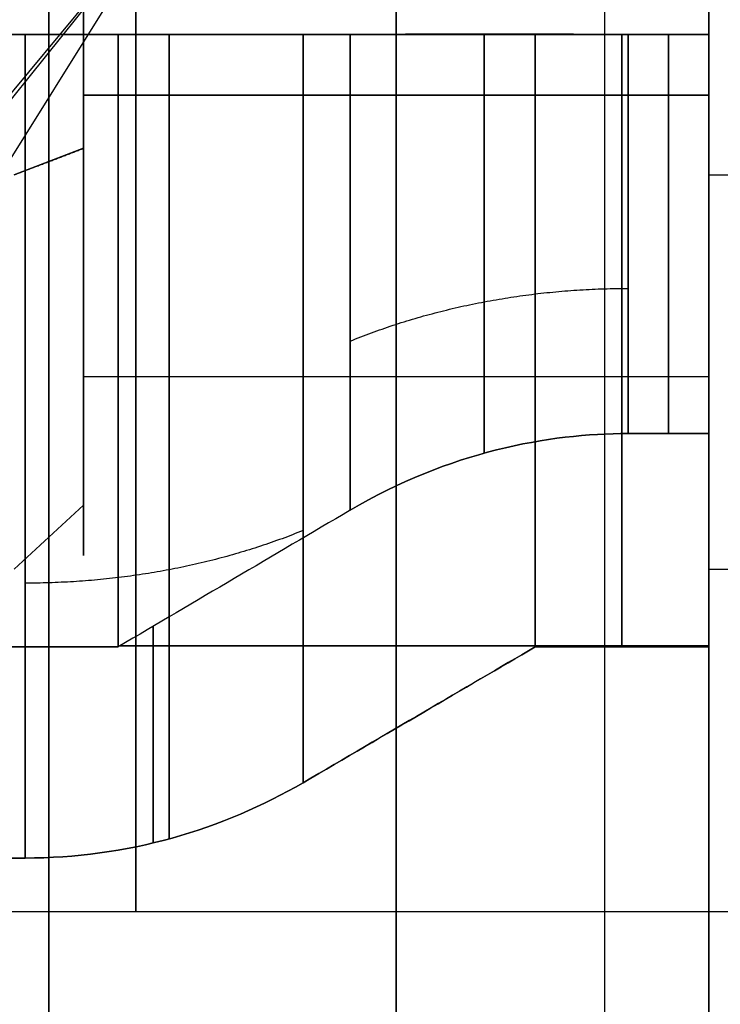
# Model space of a CAD drawing. Header units: millimetres. Extents: x -66 to 114, y 79 to 395.
# Tile 148 of 239: x 88.87 to 90.88, y 141.78 to 144.62. Entities that reach past the tile are written whole.
import ezdxf

# ---------------------------------------------------------------- set-up
doc = ezdxf.new("R2010")
doc.units = ezdxf.units.MM
doc.layers.add('Layer 01', color=18, linetype='Continuous', true_color=0x000000)

msp = doc.modelspace()

# ---------------------------------------------------------------- linework, layer by layer
at = {"layer": 'Layer 01'}
for p, q in [((89.95, 129.9733, 0.45), (89.95, 159.9733, 0.45)), ((89.95, 129.9733, -37.55), (89.95, 159.9733, -37.55)), ((89.3129, 144.9733, -11.95), (88.4469, 143.8966, -12.9943)), ((89.3129, 144.9733, -25.15), (88.4469, 143.5877, -25.7246)), ((89.3129, 144.9733, -18.55), (88.4469, 143.5877, -19.1246)), ((89.3129, 144.9733, -11.95), (88.4469, 143.929, -10.8732)), ((90.85, 144.5733, -27.3102), (89.1552, 144.5733, -27.3102)), ((90.85, 144.5733, -22.9898), (89.1552, 144.5733, -22.9898)), ((90.85, 144.5733, -20.7102), (89.1552, 144.5733, -20.7102)), ((90.85, 144.5733, -16.3898), (89.1552, 144.5733, -16.3898)), ((90.85, 144.5733, -14.1102), (89.1552, 144.5733, -14.1102)), ((90.85, 144.5733, -9.7898), (89.1552, 144.5733, -9.7898)), ((89.25, 144.5733, -27.8779), (89.25, 144.5733, -27.2544)), ((89.25, 144.5733, -23.0456), (89.25, 144.5733, -22.4221)), ((89.25, 144.5733, -21.2779), (89.25, 144.5733, -20.6544)), ((89.25, 144.5733, -16.4456), (89.25, 144.5733, -15.8221)), ((89.25, 144.5733, -14.6779), (89.25, 144.5733, -14.0544)), ((89.25, 144.5733, -9.8456), (89.25, 144.5733, -9.2221)), ((90.85, 144.3988, -17.1644), (89.05, 144.3988, -17.1644)), ((89.05, 144.2455, -23.3949), (88.85, 144.1689, -23.2102)), ((90.85, 144.1689, -10.0102), (93.15, 144.1689, -10.0102)), ((90.85, 143.6917, -26.9381), (90.85, 143.6917, -26.8135)), ((90.85, 143.6917, -23.4865), (90.85, 143.6917, -23.3619)), ((90.85, 143.6917, -20.3381), (90.85, 143.6917, -20.2135)), ((90.85, 143.6917, -16.8865), (90.85, 143.6917, -16.7619)), ((90.85, 143.6917, -13.7381), (90.85, 143.6917, -13.6135)), ((90.85, 143.6917, -10.2865), (90.85, 143.6917, -10.1619)), ((90.85, 143.5877, -12.5246), (89.05, 143.5877, -12.5246)), ((90.85, 143.5877, -19.1246), (89.05, 143.5877, -19.1246)), ((90.85, 143.5877, -25.7246), (89.05, 143.5877, -25.7246)), ((89.05, 143.0733, -25.15), (89.05, 143.4733, -25.15)), ((89.05, 143.0733, -18.55), (89.05, 143.4733, -18.55)), ((89.05, 143.0733, -11.95), (89.05, 143.4733, -11.95)), ((90.85, 142.8733, -25.15), (90.85, 143.4733, -25.15)), ((90.85, 142.8733, -18.55), (90.85, 143.4733, -18.55)), ((90.85, 142.8733, -11.95), (90.85, 143.4733, -11.95)), ((90.85, 143.3098, -26.4317), (90.85, 143.1852, -26.4317)), ((90.85, 143.3098, -23.8683), (90.85, 143.1852, -23.8683)), ((90.85, 143.3098, -19.8317), (90.85, 143.1852, -19.8317)), ((90.85, 143.3098, -17.2683), (90.85, 143.1852, -17.2683)), ((90.85, 143.3098, -13.2317), (90.85, 143.1852, -13.2317)), ((90.85, 143.3098, -10.6683), (90.85, 143.1852, -10.6683)), ((89.05, 143.2182, -12.6778), (88.85, 143.0335, -12.7544)), ((89.05, 143.2182, -19.2778), (88.85, 143.0335, -19.3544)), ((89.05, 143.2182, -25.8778), (88.85, 143.0335, -25.9544)), ((90.85, 143.0335, -12.7544), (93.15, 143.0335, -12.7544)), ((90.85, 143.0335, -19.3544), (93.15, 143.0335, -19.3544)), ((90.85, 143.0335, -25.9544), (93.15, 143.0335, -25.9544)), ((89.25, 142.8689, -25.55), (89.25, 142.2454, -25.55)), ((89.25, 142.2454, -24.75), (89.25, 142.8689, -24.75)), ((89.25, 142.8689, -18.95), (89.25, 142.2454, -18.95)), ((89.25, 142.2454, -18.15), (89.25, 142.8689, -18.15)), ((89.25, 142.8689, -12.35), (89.25, 142.2454, -12.35)), ((89.25, 142.2454, -11.55), (89.25, 142.8689, -11.55)), ((89.1552, 142.8131, -25.55), (90.85, 142.8131, -25.55)), ((90.85, 142.8131, -24.75), (89.1552, 142.8131, -24.75)), ((89.1552, 142.8131, -18.95), (90.85, 142.8131, -18.95)), ((90.85, 142.8131, -18.15), (89.1552, 142.8131, -18.15)), ((89.1552, 142.8131, -12.35), (90.85, 142.8131, -12.35)), ((90.85, 142.8131, -11.55), (89.1552, 142.8131, -11.55))]:
    msp.add_line(p, q, dxfattribs=at)
at = {"layer": 'Layer 01', "extrusion": (1, 1.11114e-15, -1.98925e-17)}
msp.add_arc((144.9733, -18.55, 90.55), 12.8, 0, 175.5192, dxfattribs=at)
at = {"layer": 'Layer 01', "extrusion": (-1, -1.11342e-15, 3.82889e-17)}
msp.add_arc((-144.9733, -18.55, -90.55), 12.8, 180, 355.5192, dxfattribs=at)
at = {"layer": 'Layer 01', "extrusion": (-1, 7.67558e-19, 1.91582e-17)}
msp.add_arc((-144.9733, -18.55, -90.85), 12.5, 4.58857, 180, dxfattribs=at)
at = {"layer": 'Layer 01', "extrusion": (-1, -1.5391e-18, 3.8416e-17)}
msp.add_arc((-144.9733, -18.55, -90.85), 12.5, 180, 355.41143, dxfattribs=at)
at = {"layer": 'Layer 01', "extrusion": (1, 2.41846e-18, -5.76998e-17)}
msp.add_arc((144.9733, -18.55, 90.85), 11.95, 184.80024, 0, dxfattribs=at)
at = {"layer": 'Layer 01', "extrusion": (1, 5.94037e-16, -3.82696e-17)}
msp.add_arc((144.9733, -18.55, 90.85), 11.95, 0, 175.19976, dxfattribs=at)
at = {"layer": 'Layer 01', "extrusion": (-1, 0, 0)}
for centre, radius, start, end in [((-144.9733, -25.15, -89.2), 2.925, 0, 180), ((-144.9733, -18.55, -89.2), 2.925, 0, 180), ((-144.9733, -11.95, -89.2), 2.925, 0, 180), ((-144.9733, -11.95, -89.2), 2.925, 180, 0), ((-144.9733, -18.55, -89.2), 2.925, 180, 0), ((-144.9733, -25.15, -89.2), 2.925, 180, 0), ((-144.9733, -25.15, -89.95), 1.5, 67.4773, 247.4773), ((-144.9733, -18.55, -89.95), 1.5, 67.4773, 247.4773), ((-144.9733, -11.95, -89.95), 1.5, 67.4773, 247.4773), ((-144.9733, -11.95, -89.95), 1.5, 247.4773, 67.4773), ((-144.9733, -18.55, -89.95), 1.5, 247.4773, 67.4773), ((-144.9733, -25.15, -89.95), 1.5, 247.4773, 67.4773), ((-144.9733, -25.15, -90.6), 2.2, 280.4757, 349.5243), ((-144.9733, -25.15, -90.6), 2.2, 10.4757, 79.5243), ((-144.9733, -18.55, -90.6), 2.2, 280.4757, 349.5243), ((-144.9733, -18.55, -90.6), 2.2, 10.4757, 79.5243), ((-144.9733, -11.95, -90.6), 2.2, 280.4757, 349.5243), ((-144.9733, -11.95, -90.6), 2.2, 10.4757, 79.5243), ((-144.9733, -25.15, -90.734), 1.6, 284.4775, 345.5225), ((-144.9733, -25.15, -90.734), 1.6, 14.4775, 75.5225), ((-144.9733, -18.55, -90.734), 1.6, 284.4775, 345.5225), ((-144.9733, -18.55, -90.734), 1.6, 14.4775, 75.5225), ((-144.9733, -11.95, -90.734), 1.6, 284.4775, 345.5225), ((-144.9733, -11.95, -90.734), 1.6, 14.4775, 75.5225)]:
    msp.add_arc(centre, radius, start, end, dxfattribs=at)
at = {"layer": 'Layer 01', "extrusion": (-1, -3.72509e-17, -1.54471e-17)}
for centre, radius, start, end in [((-144.9733, -25.15, -89.05), 1.9, 67.4773, 247.4773), ((-144.9733, -18.55, -89.05), 1.9, 67.4773, 247.4773), ((-144.9733, -11.95, -89.05), 1.9, 67.4773, 247.4773), ((-144.9733, -25.15, -90.85), 1.5, 67.4773, 247.4773), ((-144.9733, -18.55, -90.85), 1.5, 67.4773, 247.4773), ((-144.9733, -11.95, -90.85), 1.5, 67.4773, 247.4773), ((-144.9733, -18.55, -89.05), 1.9, 247.4773, 67.4773), ((-144.9733, -25.15, -89.05), 1.9, 247.4773, 67.4773), ((-144.9733, -11.95, -89.05), 1.5, 247.4773, 67.4773)]:
    msp.add_arc(centre, radius, start, end, dxfattribs=at)
at = {"layer": 'Layer 01', "extrusion": (1, 3.72509e-17, 1.54471e-17)}
for centre, radius, start, end in [((144.9733, -25.15, 89.05), 1.5, 292.5227, 112.5227), ((144.9733, -18.55, 89.05), 1.5, 292.5227, 112.5227), ((144.9733, -11.95, 89.05), 1.5, 292.5227, 112.5227), ((144.9733, -11.95, 89.05), 1.9, 112.5227, 292.5227), ((144.9733, -18.55, 89.05), 1.5, 112.5227, 292.5227), ((144.9733, -25.15, 89.05), 1.5, 112.5227, 292.5227), ((144.9733, -11.95, 90.85), 1.5, 112.5227, 292.5227), ((144.9733, -18.55, 90.85), 1.5, 112.5227, 292.5227), ((144.9733, -25.15, 90.85), 1.5, 112.5227, 292.5227)]:
    msp.add_arc(centre, radius, start, end, dxfattribs=at)
at = {"layer": 'Layer 01', "extrusion": (1, 8.81082e-30, 3.3067e-16)}
msp.add_arc((144.9733, -25.15, 90.85), 2.1, 79.0194, 100.9806, dxfattribs=at)
at = {"layer": 'Layer 01', "extrusion": (1, 4.40541e-30, 3.3067e-16)}
for start, end in [(79.0194, 100.9806), (259.0194, 280.9806)]:
    msp.add_arc((144.9733, -18.55, 90.85), 2.1, start, end, dxfattribs=at)
at = {"layer": 'Layer 01', "extrusion": (1, -1.15277e-27, 1.73053e-13)}
msp.add_arc((144.9733, -11.95, 90.85), 2.1, 79.0194, 100.9806, dxfattribs=at)
at = {"layer": 'Layer 01', "extrusion": (1, -7.34235e-31, 3.3067e-16)}
msp.add_arc((144.9733, -11.95, 90.85), 2.1, 259.0194, 280.9806, dxfattribs=at)
at = {"layer": 'Layer 01', "extrusion": (1, 1.46847e-30, 3.3067e-16)}
msp.add_arc((144.9733, -25.15, 90.85), 2.1, 259.0194, 280.9806, dxfattribs=at)
at = {"layer": 'Layer 01', "extrusion": (1, 1.01795e-16, 1.00808e-31)}
msp.add_arc((144.9733, -18.55, 88.95), 14.35, 90, 270, dxfattribs=at)
at = {"layer": 'Layer 01', "extrusion": (1, 1.01795e-16, 9.64395e-32)}
msp.add_arc((144.9733, -18.55, 88.95), 15, 90, 270, dxfattribs=at)
at = {"layer": 'Layer 01', "extrusion": (1, 0, 0)}
msp.add_arc((144.9733, -18.55, 89.95), 14.35, 90, 270, dxfattribs=at)
at = {"layer": 'Layer 01', "extrusion": (-1, -1.16588e-15, -6.61169e-17)}
msp.add_arc((-144.9733, -18.55, -90.85), 12.9, 270, 356.44449, dxfattribs=at)
at = {"layer": 'Layer 01', "extrusion": (-1, 8.28645e-18, 1.16563e-15)}
msp.add_arc((-144.9733, -18.55, -90.85), 12.9, 3.55551, 90, dxfattribs=at)
at = {"layer": 'Layer 01', "extrusion": (1, 1.28156e-15, -1.06663e-16)}
msp.add_arc((144.9733, -18.55, 90.85), 12.05, 90, 175.23969, dxfattribs=at)
at = {"layer": 'Layer 01', "extrusion": (1, -1.02041e-18, -1.10891e-18)}
msp.add_arc((144.9733, -18.55, 90.85), 12.05, 184.76031, 270, dxfattribs=at)
at = {"layer": 'Layer 01', "extrusion": (-1, -1.02378e-14, -1.62307e-14)}
for centre in [(-144.9733, -25.15, -88.882), (-144.9733, -18.55, -88.882)]:
    msp.add_arc(centre, 2.8, 278.2132, 351.7868, dxfattribs=at)
at = {"layer": 'Layer 01', "extrusion": (-1, -1.14934e-14, -1.14934e-14)}
msp.add_arc((-144.9733, -11.95, -88.882), 2.8, 278.2132, 351.7868, dxfattribs=at)
at = {"layer": 'Layer 01', "extrusion": (-1, -5.74498e-15, 5.74498e-15)}
msp.add_arc((-144.9733, -11.95, -88.882), 2.8, 8.2132, 81.7868, dxfattribs=at)
at = {"layer": 'Layer 01', "extrusion": (-1, -1.62306e-14, 1.02377e-14)}
for centre in [(-144.9733, -18.55, -88.882), (-144.9733, -25.15, -88.882)]:
    msp.add_arc(centre, 2.8, 8.2132, 81.7868, dxfattribs=at)
at = {"layer": 'Layer 01', "extrusion": (-1, 6.25314e-12, -6.22896e-12)}
msp.add_arc((-144.9733, -25.15, -89.15), 2.2, 10.4757, 79.5243, dxfattribs=at)
at = {"layer": 'Layer 01', "extrusion": (-1, 6.23422e-12, -6.22616e-12)}
msp.add_arc((-144.9733, -18.55, -89.15), 2.2, 10.4757, 79.5243, dxfattribs=at)
at = {"layer": 'Layer 01', "extrusion": (-1, 6.24658e-12, -6.23852e-12)}
msp.add_arc((-144.9733, -11.95, -89.15), 2.2, 10.4757, 79.5243, dxfattribs=at)
at = {"layer": 'Layer 01', "extrusion": (-1, 6.22616e-12, 6.23422e-12)}
for centre in [(-144.9733, -11.95, -89.15), (-144.9733, -18.55, -89.15), (-144.9733, -25.15, -89.15)]:
    msp.add_arc(centre, 2.2, 280.4757, 349.5243, dxfattribs=at)
at = {"layer": 'Layer 01', "extrusion": (1, 3.77984e-13, 6.98043e-12)}
for centre in [(144.9733, -25.15, 89.682), (144.9733, -18.55, 89.682), (144.9733, -11.95, 89.682)]:
    msp.add_arc(centre, 2.5856, 188.8994, 261.1006, dxfattribs=at)
at = {"layer": 'Layer 01', "extrusion": (1, 6.98043e-12, -3.77984e-13)}
for centre in [(144.9733, -25.15, 89.682), (144.9733, -18.55, 89.682), (144.9733, -11.95, 89.682)]:
    msp.add_arc(centre, 2.5856, 98.8994, 171.1006, dxfattribs=at)
at = {"layer": 'Layer 01', "extrusion": (-1, -2.11753e-11, -2.1113e-11)}
msp.add_arc((-144.9733, -25.15, -89.8179), 1.8144, 282.7363, 347.2637, dxfattribs=at)
at = {"layer": 'Layer 01', "extrusion": (-1, -2.11026e-11, 2.11752e-11)}
msp.add_arc((-144.9733, -25.15, -89.8179), 1.8144, 12.7363, 77.2637, dxfattribs=at)
at = {"layer": 'Layer 01', "extrusion": (-1, -2.11606e-11, -2.10983e-11)}
msp.add_arc((-144.9733, -18.55, -89.8179), 1.8144, 282.7363, 347.2637, dxfattribs=at)
at = {"layer": 'Layer 01', "extrusion": (-1, -2.10972e-11, 2.11595e-11)}
msp.add_arc((-144.9733, -18.55, -89.8179), 1.8144, 12.7363, 77.2637, dxfattribs=at)
at = {"layer": 'Layer 01', "extrusion": (-1, -2.117e-11, -2.1087e-11)}
msp.add_arc((-144.9733, -11.95, -89.8179), 1.8144, 282.7363, 347.2637, dxfattribs=at)
at = {"layer": 'Layer 01', "extrusion": (-1, -2.10985e-11, 2.11815e-11)}
msp.add_arc((-144.9733, -11.95, -89.8179), 1.8144, 12.7363, 77.2637, dxfattribs=at)
at = {"layer": 'Layer 01', "extrusion": (1, -2.14705e-12, -6.96416e-13)}
for centre in [(144.9733, -25.15, 90.35), (144.9733, -18.55, 90.35), (144.9733, -11.95, 90.35)]:
    msp.add_arc(centre, 2.2, 190.4757, 259.5243, dxfattribs=at)
at = {"layer": 'Layer 01', "extrusion": (1, -6.94056e-13, 2.15275e-12)}
msp.add_arc((144.9733, -25.15, 90.35), 2.2, 100.4757, 169.5243, dxfattribs=at)
at = {"layer": 'Layer 01', "extrusion": (1, -6.96417e-13, 2.14705e-12)}
for centre in [(144.9733, -18.55, 90.35), (144.9733, -11.95, 90.35)]:
    msp.add_arc(centre, 2.2, 100.4757, 169.5243, dxfattribs=at)
at = {"layer": 'Layer 01', "extrusion": (1, 4.32968e-15, 1.66956e-14)}
for centre in [(144.9733, -25.15, 90.6179), (144.9733, -11.95, 90.6179)]:
    msp.add_arc(centre, 1.6, 194.4775, 255.5225, dxfattribs=at)
at = {"layer": 'Layer 01', "extrusion": (1, 1.66601e-14, -4.29418e-15)}
msp.add_arc((144.9733, -25.15, 90.6179), 1.6, 104.4775, 165.5225, dxfattribs=at)
at = {"layer": 'Layer 01', "extrusion": (1, -1.95225e-14, 1.75753e-14)}
msp.add_arc((144.9733, -18.55, 90.6179), 1.6, 194.4775, 255.5225, dxfattribs=at)
at = {"layer": 'Layer 01', "extrusion": (1, 1.75398e-14, 1.9558e-14)}
for centre in [(144.9733, -18.55, 90.6179), (144.9733, -11.95, 90.6179)]:
    msp.add_arc(centre, 1.6, 104.4775, 165.5225, dxfattribs=at)
at = {"layer": 'Layer 01', "extrusion": (1, -1.10963e-16, 3.68653e-16)}
for centre in [(144.9733, -25.15, 90.85), (144.9733, -18.55, 90.85)]:
    msp.add_arc(centre, 2.1, 100.9806, 112.5227, dxfattribs=at)
at = {"layer": 'Layer 01', "extrusion": (1, -1.28299e-13, 3.09499e-13)}
msp.add_arc((144.9733, -11.95, 90.85), 2.1, 100.9806, 112.5227, dxfattribs=at)
at = {"layer": 'Layer 01', "extrusion": (1, -5.98562e-17, -5.98562e-17)}
msp.add_arc((144.9733, -11.95, 90.85), 2.1, 190.9806, 259.0194, dxfattribs=at)
at = {"layer": 'Layer 01', "extrusion": (1, 2.23849e-17, 2.23849e-17)}
for centre in [(144.9733, -18.55, 90.85), (144.9733, -25.15, 90.85)]:
    msp.add_arc(centre, 2.1, 190.9806, 259.0194, dxfattribs=at)
at = {"layer": 'Layer 01', "extrusion": (-1, -4.91764e-15, -1.72836e-14)}
for centre in [(-144.9733, -25.15, -90.85), (-144.9733, -18.55, -90.85), (-144.9733, -11.95, -90.85)]:
    msp.add_arc(centre, 1.6, 284.4775, 345.5225, dxfattribs=at)
at = {"layer": 'Layer 01', "extrusion": (-1, 5.60286e-17, 5.60286e-17)}
msp.add_arc((-144.9733, -25.15, -90.85), 2.2, 280.4757, 349.5243, dxfattribs=at)
at = {"layer": 'Layer 01', "extrusion": (-1, 1.7425e-17, -1.7425e-17)}
msp.add_arc((-144.9733, -25.15, -90.85), 1.6, 14.4775, 75.5225, dxfattribs=at)
at = {"layer": 'Layer 01', "extrusion": (-1, -1.48914e-16, 1.48914e-16)}
for centre in [(-144.9733, -25.15, -90.85), (-144.9733, -18.55, -90.85)]:
    msp.add_arc(centre, 2.2, 10.4757, 79.5243, dxfattribs=at)
at = {"layer": 'Layer 01', "extrusion": (-1, -1.23496e-16, 2.28344e-17)}
msp.add_arc((-144.9733, -18.55, -90.85), 2.2, 280.4757, 349.5243, dxfattribs=at)
at = {"layer": 'Layer 01', "extrusion": (-1, -1.73569e-14, 4.99096e-15)}
msp.add_arc((-144.9733, -18.55, -90.85), 1.6, 14.4775, 75.5225, dxfattribs=at)
at = {"layer": 'Layer 01', "extrusion": (-1, 7.16382e-18, 7.16382e-18)}
msp.add_arc((-144.9733, -11.95, -90.85), 2.2, 280.4757, 349.5243, dxfattribs=at)
at = {"layer": 'Layer 01', "extrusion": (-1, -2.0725e-17, 2.0725e-17)}
msp.add_arc((-144.9733, -11.95, -90.85), 1.6, 14.4775, 75.5225, dxfattribs=at)
at = {"layer": 'Layer 01', "extrusion": (-1, 6.80829e-18, -6.80829e-18)}
msp.add_arc((-144.9733, -11.95, -90.85), 2.2, 10.4757, 79.5243, dxfattribs=at)
at = {"layer": 'Layer 01', "extrusion": (1, -5.89261e-15, 1.40397e-14)}
msp.add_arc((144.9733, -11.95, 90.85), 2.1, 112.5227, 169.0194, dxfattribs=at)
at = {"layer": 'Layer 01', "extrusion": (1, 5.89654e-17, -4.81407e-17)}
for centre in [(144.9733, -18.55, 90.85), (144.9733, -25.15, 90.85)]:
    msp.add_arc(centre, 2.1, 112.5227, 169.0194, dxfattribs=at)
at = {"layer": 'Layer 01', "extrusion": (1, -9.0727e-14, -1.77636e-14)}
msp.add_arc((144.9733, -11.95, 90.85), 2.1, 169.0194, 190.9806, dxfattribs=at)
at = {"layer": 'Layer 01', "extrusion": (1, 7.09081e-16, 0)}
for centre in [(144.9733, -18.55, 90.85), (144.9733, -25.15, 90.85)]:
    msp.add_arc(centre, 2.1, 169.0194, 190.9806, dxfattribs=at)
at = {"layer": 'Layer 01'}
for points, degree in [([(88.95, 159.9733, 0.45), (88.95, 144.9733, 0.45), (88.95, 129.9733, 0.45)], 2), ([(88.95, 129.9733, -37.55), (88.95, 144.9733, -37.55), (88.95, 159.9733, -37.55)], 2), ([(88.95, 159.9733, 0.45), (88.95, 144.9733, 0.45), (88.95, 129.9733, 0.45)], 2), ([(88.95, 129.9733, -37.55), (88.95, 144.9733, -37.55), (88.95, 159.9733, -37.55)], 2), ([(89.3129, 144.9733, -25.15), (88.8799, 144.686, -24.4572), (88.4469, 144.3988, -23.7644)], 2), ([(89.3129, 144.9733, -18.55), (88.8799, 144.686, -17.8572), (88.4469, 144.3988, -17.1644)], 2), ([(89.3129, 144.9733, -11.95), (88.8799, 144.686, -11.2572), (88.4469, 144.3988, -10.5644)], 2), ([(87.65, 144.5733, -27.9213), (88.266, 144.5733, -27.9213), (88.882, 144.5733, -27.9213)], 2), ([(87.65, 144.5733, -21.3213), (88.266, 144.5733, -21.3213), (88.882, 144.5733, -21.3213)], 2), ([(87.65, 144.5733, -14.7213), (88.266, 144.5733, -14.7213), (88.882, 144.5733, -14.7213)], 2), ([(89.15, 144.5733, -22.9867), (88.4, 144.5733, -22.9867), (87.65, 144.5733, -22.9867)], 2), ([(89.15, 144.5733, -16.3867), (88.4, 144.5733, -16.3867), (87.65, 144.5733, -16.3867)], 2), ([(89.15, 144.5733, -9.7867), (88.4, 144.5733, -9.7867), (87.65, 144.5733, -9.7867)], 2), ([(87.65, 144.5733, -14.1133), (88.4, 144.5733, -14.1133), (89.15, 144.5733, -14.1133)], 2), ([(87.65, 144.5733, -20.7133), (88.4, 144.5733, -20.7133), (89.15, 144.5733, -20.7133)], 2), ([(87.65, 144.5733, -27.3133), (88.4, 144.5733, -27.3133), (89.15, 144.5733, -27.3133)], 2), ([(88.882, 144.5733, -9.1787), (88.266, 144.5733, -9.1787), (87.65, 144.5733, -9.1787)], 2), ([(88.882, 144.5733, -15.7787), (88.266, 144.5733, -15.7787), (87.65, 144.5733, -15.7787)], 2), ([(88.882, 144.5733, -22.3787), (88.266, 144.5733, -22.3787), (87.65, 144.5733, -22.3787)], 2), ([(89.15, 144.5733, -27.3133), (89.3726, 144.5733, -27.1821), (89.5953, 144.5733, -27.0509), (89.8179, 144.5733, -26.9197)], 3), ([(89.8179, 144.5733, -23.3803), (89.5953, 144.5733, -23.2491), (89.3726, 144.5733, -23.1179), (89.15, 144.5733, -22.9867)], 3), ([(89.15, 144.5733, -20.7133), (89.3726, 144.5733, -20.5821), (89.5953, 144.5733, -20.4509), (89.8179, 144.5733, -20.3197)], 3), ([(89.8179, 144.5733, -16.7803), (89.5953, 144.5733, -16.6491), (89.3726, 144.5733, -16.5179), (89.15, 144.5733, -16.3867)], 3), ([(89.15, 144.5733, -14.1133), (89.3726, 144.5733, -13.9821), (89.5953, 144.5733, -13.8509), (89.8179, 144.5733, -13.7197)], 3), ([(89.8179, 144.5733, -10.1803), (89.5953, 144.5733, -10.0491), (89.3726, 144.5733, -9.9179), (89.15, 144.5733, -9.7867)], 3), ([(89.682, 144.5733, -27.7045), (89.9226, 144.5733, -27.5639), (90.1452, 144.5733, -27.4335), (90.35, 144.5733, -27.3133)], 3), ([(89.682, 144.5733, -21.1045), (89.9226, 144.5733, -20.9639), (90.1452, 144.5733, -20.8335), (90.35, 144.5733, -20.7133)], 3), ([(89.682, 144.5733, -14.5045), (89.9226, 144.5733, -14.3639), (90.1452, 144.5733, -14.2335), (90.35, 144.5733, -14.1133)], 3), ([(90.35, 144.5733, -27.3133), (90.6, 144.5733, -27.3133), (90.85, 144.5733, -27.3133)], 2), ([(90.85, 144.5733, -22.9867), (90.6, 144.5733, -22.9867), (90.35, 144.5733, -22.9867)], 2), ([(90.35, 144.5733, -20.7133), (90.6, 144.5733, -20.7133), (90.85, 144.5733, -20.7133)], 2), ([(90.85, 144.5733, -16.3867), (90.6, 144.5733, -16.3867), (90.35, 144.5733, -16.3867)], 2), ([(90.35, 144.5733, -14.1133), (90.6, 144.5733, -14.1133), (90.85, 144.5733, -14.1133)], 2), ([(90.85, 144.5733, -9.7867), (90.6, 144.5733, -9.7867), (90.35, 144.5733, -9.7867)], 2), ([(90.6179, 144.5733, -26.6992), (90.734, 144.5733, -26.6992), (90.85, 144.5733, -26.6992)], 2), ([(90.85, 144.5733, -23.6008), (90.734, 144.5733, -23.6008), (90.6179, 144.5733, -23.6008)], 2), ([(90.6179, 144.5733, -20.0992), (90.734, 144.5733, -20.0992), (90.85, 144.5733, -20.0992)], 2), ([(90.85, 144.5733, -17.0008), (90.734, 144.5733, -17.0008), (90.6179, 144.5733, -17.0008)], 2), ([(90.6179, 144.5733, -13.4992), (90.734, 144.5733, -13.4992), (90.85, 144.5733, -13.4992)], 2), ([(90.85, 144.5733, -10.4008), (90.734, 144.5733, -10.4008), (90.6179, 144.5733, -10.4008)], 2), ([(90.85, 144.5733, -27.2116), (90.85, 144.5733, -27.2624), (90.85, 144.5733, -27.3133)], 2), ([(90.85, 144.5733, -22.9867), (90.85, 144.5733, -23.0376), (90.85, 144.5733, -23.0884)], 2), ([(90.85, 144.5733, -27.2116), (90.85, 144.5733, -26.9554), (90.85, 144.5733, -26.6992)], 2), ([(90.85, 144.5733, -23.6008), (90.85, 144.5733, -23.3446), (90.85, 144.5733, -23.0884)], 2), ([(90.85, 144.5733, -20.6116), (90.85, 144.5733, -20.6624), (90.85, 144.5733, -20.7133)], 2), ([(90.85, 144.5733, -16.3867), (90.85, 144.5733, -16.4376), (90.85, 144.5733, -16.4884)], 2), ([(90.85, 144.5733, -20.6116), (90.85, 144.5733, -20.3554), (90.85, 144.5733, -20.0992)], 2), ([(90.85, 144.5733, -17.0008), (90.85, 144.5733, -16.7446), (90.85, 144.5733, -16.4884)], 2), ([(90.85, 144.5733, -14.0116), (90.85, 144.5733, -14.0624), (90.85, 144.5733, -14.1133)], 2), ([(90.85, 144.5733, -9.7867), (90.85, 144.5733, -9.8376), (90.85, 144.5733, -9.8884)], 2), ([(90.85, 144.5733, -14.0116), (90.85, 144.5733, -13.7554), (90.85, 144.5733, -13.4992)], 2), ([(90.85, 144.5733, -10.4008), (90.85, 144.5733, -10.1446), (90.85, 144.5733, -9.8884)], 2), ([(89.05, 144.3988, -23.7644), (89.95, 144.3988, -23.7644), (90.85, 144.3988, -23.7644)], 2), ([(89.05, 144.3988, -17.1644), (89.95, 144.3988, -17.1644), (90.85, 144.3988, -17.1644)], 2), ([(89.05, 144.3988, -10.5644), (89.95, 144.3988, -10.5644), (90.85, 144.3988, -10.5644)], 2), ([(88.85, 144.1689, -23.2102), (88.95, 144.2072, -23.3025), (89.05, 144.2455, -23.3949)], 2), ([(88.85, 144.1689, -16.6102), (88.95, 144.2072, -16.7025), (89.05, 144.2455, -16.7949)], 2), ([(88.85, 144.1689, -10.0102), (88.95, 144.2072, -10.1025), (89.05, 144.2455, -10.1949)], 2), ([(90.85, 144.1689, -23.2102), (92, 144.1689, -23.2102), (93.15, 144.1689, -23.2102)], 2), ([(90.85, 144.1689, -16.6102), (92, 144.1689, -16.6102), (93.15, 144.1689, -16.6102)], 2), ([(90.85, 144.1689, -10.0102), (92, 144.1689, -10.0102), (93.15, 144.1689, -10.0102)], 2), ([(90.85, 143.4241, -25.55), (90.734, 143.4241, -25.55), (90.6179, 143.4241, -25.55)], 2), ([(90.6179, 143.4241, -24.75), (90.734, 143.4241, -24.75), (90.85, 143.4241, -24.75)], 2), ([(90.85, 143.4241, -18.95), (90.734, 143.4241, -18.95), (90.6179, 143.4241, -18.95)], 2), ([(90.6179, 143.4241, -18.15), (90.734, 143.4241, -18.15), (90.85, 143.4241, -18.15)], 2), ([(90.85, 143.4241, -12.35), (90.734, 143.4241, -12.35), (90.6179, 143.4241, -12.35)], 2), ([(90.6179, 143.4241, -11.55), (90.734, 143.4241, -11.55), (90.85, 143.4241, -11.55)], 2), ([(90.85, 143.4241, -25.55), (90.85, 143.168, -25.55), (90.85, 142.9118, -25.55)], 2), ([(90.85, 142.9118, -24.75), (90.85, 143.168, -24.75), (90.85, 143.4241, -24.75)], 2), ([(90.85, 143.4241, -18.95), (90.85, 143.168, -18.95), (90.85, 142.9118, -18.95)], 2), ([(90.85, 142.9118, -18.15), (90.85, 143.168, -18.15), (90.85, 143.4241, -18.15)], 2), ([(90.85, 143.4241, -12.35), (90.85, 143.168, -12.35), (90.85, 142.9118, -12.35)], 2), ([(90.85, 142.9118, -11.55), (90.85, 143.168, -11.55), (90.85, 143.4241, -11.55)], 2), ([(89.8179, 143.2036, -25.55), (89.5953, 143.0724, -25.55), (89.3726, 142.9412, -25.55), (89.15, 142.81, -25.55)], 3), ([(89.8179, 143.2036, -24.75), (89.5953, 143.0724, -24.75), (89.3726, 142.9412, -24.75), (89.15, 142.81, -24.75)], 3), ([(89.8179, 143.2036, -18.95), (89.5953, 143.0724, -18.95), (89.3726, 142.9412, -18.95), (89.15, 142.81, -18.95)], 3), ([(89.8179, 143.2036, -18.15), (89.5953, 143.0724, -18.15), (89.3726, 142.9412, -18.15), (89.15, 142.81, -18.15)], 3), ([(89.8179, 143.2036, -12.35), (89.5953, 143.0724, -12.35), (89.3726, 142.9412, -12.35), (89.15, 142.81, -12.35)], 3), ([(89.8179, 143.2036, -11.55), (89.5953, 143.0724, -11.55), (89.3726, 142.9412, -11.55), (89.15, 142.81, -11.55)], 3), ([(90.85, 142.81, -25.55), (90.85, 142.8609, -25.55), (90.85, 142.9118, -25.55)], 2), ([(90.85, 142.9118, -24.75), (90.85, 142.8609, -24.75), (90.85, 142.81, -24.75)], 2), ([(90.85, 142.81, -18.95), (90.85, 142.8609, -18.95), (90.85, 142.9118, -18.95)], 2), ([(90.85, 142.9118, -18.15), (90.85, 142.8609, -18.15), (90.85, 142.81, -18.15)], 2), ([(90.85, 142.81, -12.35), (90.85, 142.8609, -12.35), (90.85, 142.9118, -12.35)], 2), ([(90.85, 142.9118, -11.55), (90.85, 142.8609, -11.55), (90.85, 142.81, -11.55)], 2), ([(87.65, 142.81, -24.75), (88.4, 142.81, -24.75), (89.15, 142.81, -24.75)], 2), ([(87.65, 142.81, -18.15), (88.4, 142.81, -18.15), (89.15, 142.81, -18.15)], 2), ([(87.65, 142.81, -11.55), (88.4, 142.81, -11.55), (89.15, 142.81, -11.55)], 2), ([(89.15, 142.81, -12.35), (88.4, 142.81, -12.35), (87.65, 142.81, -12.35)], 2), ([(89.15, 142.81, -18.95), (88.4, 142.81, -18.95), (87.65, 142.81, -18.95)], 2), ([(89.15, 142.81, -25.55), (88.4, 142.81, -25.55), (87.65, 142.81, -25.55)], 2), ([(89.682, 142.4188, -24.75), (89.9226, 142.5594, -24.75), (90.1452, 142.6898, -24.75), (90.35, 142.81, -24.75)], 3), ([(89.682, 142.4188, -18.15), (89.9226, 142.5594, -18.15), (90.1452, 142.6898, -18.15), (90.35, 142.81, -18.15)], 3), ([(89.682, 142.4188, -11.55), (89.9226, 142.5594, -11.55), (90.1452, 142.6898, -11.55), (90.35, 142.81, -11.55)], 3), ([(90.85, 142.81, -25.55), (90.6, 142.81, -25.55), (90.35, 142.81, -25.55)], 2), ([(90.35, 142.81, -24.75), (90.6, 142.81, -24.75), (90.85, 142.81, -24.75)], 2), ([(90.85, 142.81, -18.95), (90.6, 142.81, -18.95), (90.35, 142.81, -18.95)], 2), ([(90.35, 142.81, -18.15), (90.6, 142.81, -18.15), (90.85, 142.81, -18.15)], 2), ([(90.85, 142.81, -12.35), (90.6, 142.81, -12.35), (90.35, 142.81, -12.35)], 2), ([(90.35, 142.81, -11.55), (90.6, 142.81, -11.55), (90.85, 142.81, -11.55)], 2), ([(88.882, 142.202, -18.95), (88.266, 142.2023, -18.95), (87.65, 142.2025, -18.95)], 2), ([(87.65, 142.2025, -18.15), (88.266, 142.2023, -18.15), (88.882, 142.202, -18.15)], 2), ([(88.882, 142.202, -25.55), (88.266, 142.202, -25.55), (87.65, 142.202, -25.55)], 2), ([(88.882, 142.202, -12.35), (88.266, 142.202, -12.35), (87.65, 142.202, -12.35)], 2), ([(87.65, 142.202, -11.55), (88.266, 142.202, -11.55), (88.882, 142.202, -11.55)], 2), ([(87.65, 142.202, -24.75), (88.266, 142.202, -24.75), (88.882, 142.202, -24.75)], 2), ([(87.05, 142.0483, -25.15), (89.2, 142.0483, -25.15), (91.35, 142.0483, -25.15)], 2), ([(87.05, 142.0483, -18.55), (89.2, 142.0483, -18.55), (91.35, 142.0483, -18.55)], 2), ([(87.05, 142.0483, -11.95), (89.2, 142.0483, -11.95), (91.35, 142.0483, -11.95)], 2)]:
    msp.add_open_spline(points, degree=degree, dxfattribs=at)
for points, knots in [([(88.882, 144.5733, -27.9213), (89.026, 144.5733, -27.9213), (89.1695, 144.5733, -27.9013), (89.4403, 144.5733, -27.8263), (89.5676, 144.5733, -27.7714), (89.682, 144.5733, -27.7045)], [-0.8410225, -0.8410225, -0.8410225, -0.8410225, -0.4205113, -0.4205113, 0, 0, 0, 0]), ([(89.682, 144.5733, -22.5955), (89.5676, 144.5733, -22.5286), (89.4403, 144.5733, -22.4737), (89.1695, 144.5733, -22.3987), (89.026, 144.5733, -22.3787), (88.882, 144.5733, -22.3787)], [-0.8410225, -0.8410225, -0.8410225, -0.8410225, -0.4205113, -0.4205113, 0, 0, 0, 0]), ([(88.882, 144.5733, -21.3213), (89.026, 144.5733, -21.3213), (89.1695, 144.5733, -21.3013), (89.4403, 144.5733, -21.2263), (89.5676, 144.5733, -21.1714), (89.682, 144.5733, -21.1045)], [-0.8410225, -0.8410225, -0.8410225, -0.8410225, -0.4205113, -0.4205113, 0, 0, 0, 0]), ([(89.682, 144.5733, -15.9955), (89.5676, 144.5733, -15.9286), (89.4403, 144.5733, -15.8737), (89.1695, 144.5733, -15.7987), (89.026, 144.5733, -15.7787), (88.882, 144.5733, -15.7787)], [-0.8410225, -0.8410225, -0.8410225, -0.8410225, -0.4205113, -0.4205113, 0, 0, 0, 0]), ([(88.882, 144.5733, -14.7213), (89.026, 144.5733, -14.7213), (89.1695, 144.5733, -14.7013), (89.4403, 144.5733, -14.6263), (89.5676, 144.5733, -14.5714), (89.682, 144.5733, -14.5045)], [-0.8410225, -0.8410225, -0.8410225, -0.8410225, -0.4205113, -0.4205113, 0, 0, 0, 0]), ([(89.682, 144.5733, -9.3955), (89.5676, 144.5733, -9.3286), (89.4403, 144.5733, -9.2737), (89.1695, 144.5733, -9.1987), (89.026, 144.5733, -9.1787), (88.882, 144.5733, -9.1787)], [-0.8410225, -0.8410225, -0.8410225, -0.8410225, -0.4205113, -0.4205113, 0, 0, 0, 0]), ([(90.6179, 144.5733, -26.6992), (90.5038, 144.5733, -26.6992), (90.3756, 144.5741, -26.712), (90.1027, 144.5742, -26.7806), (89.9582, 144.5733, -26.8367), (89.8179, 144.5733, -26.9197)], [0, 0, 0, 0, 0.4211804, 0.4211804, 0.8423608, 0.8423608, 0.8423608, 0.8423608]), ([(89.8179, 144.5733, -23.3803), (89.9582, 144.5733, -23.4633), (90.1027, 144.5742, -23.5194), (90.3756, 144.5741, -23.588), (90.5038, 144.5733, -23.6008), (90.6179, 144.5733, -23.6008)], [0, 0, 0, 0, 0.4211804, 0.4211804, 0.8423608, 0.8423608, 0.8423608, 0.8423608]), ([(90.6179, 144.5733, -20.0992), (90.5038, 144.5733, -20.0992), (90.3756, 144.5741, -20.112), (90.1027, 144.5742, -20.1806), (89.9582, 144.5733, -20.2367), (89.8179, 144.5733, -20.3197)], [0, 0, 0, 0, 0.4211804, 0.4211804, 0.8423608, 0.8423608, 0.8423608, 0.8423608]), ([(89.8179, 144.5733, -16.7803), (89.9582, 144.5733, -16.8633), (90.1027, 144.5742, -16.9194), (90.3756, 144.5741, -16.988), (90.5038, 144.5733, -17.0008), (90.6179, 144.5733, -17.0008)], [0, 0, 0, 0, 0.4211804, 0.4211804, 0.8423608, 0.8423608, 0.8423608, 0.8423608]), ([(90.6179, 144.5733, -13.4992), (90.5038, 144.5733, -13.4992), (90.3756, 144.5741, -13.512), (90.1027, 144.5742, -13.5806), (89.9582, 144.5733, -13.6367), (89.8179, 144.5733, -13.7197)], [0, 0, 0, 0, 0.4211804, 0.4211804, 0.8423608, 0.8423608, 0.8423608, 0.8423608]), ([(89.8179, 144.5733, -10.1803), (89.9582, 144.5733, -10.2633), (90.1027, 144.5742, -10.3194), (90.3756, 144.5741, -10.388), (90.5038, 144.5733, -10.4008), (90.6179, 144.5733, -10.4008)], [0, 0, 0, 0, 0.4211804, 0.4211804, 0.8423608, 0.8423608, 0.8423608, 0.8423608]), ([(89.8179, 143.2036, -25.55), (89.9582, 143.2866, -25.55), (90.1027, 143.3427, -25.5492), (90.3756, 143.4113, -25.5493), (90.5038, 143.4241, -25.55), (90.6179, 143.4241, -25.55)], [0, 0, 0, 0, 0.4211804, 0.4211804, 0.8423608, 0.8423608, 0.8423608, 0.8423608]), ([(90.6179, 143.4241, -24.75), (90.5038, 143.4241, -24.75), (90.3756, 143.4113, -24.7507), (90.1027, 143.3427, -24.7508), (89.9582, 143.2866, -24.75), (89.8179, 143.2036, -24.75)], [0, 0, 0, 0, 0.4211804, 0.4211804, 0.8423608, 0.8423608, 0.8423608, 0.8423608]), ([(89.8179, 143.2036, -18.95), (89.9582, 143.2866, -18.95), (90.1027, 143.3427, -18.9492), (90.3756, 143.4113, -18.9493), (90.5038, 143.4241, -18.95), (90.6179, 143.4241, -18.95)], [0, 0, 0, 0, 0.4211804, 0.4211804, 0.8423608, 0.8423608, 0.8423608, 0.8423608]), ([(90.6179, 143.4241, -18.15), (90.5038, 143.4241, -18.15), (90.3756, 143.4113, -18.1507), (90.1027, 143.3427, -18.1508), (89.9582, 143.2866, -18.15), (89.8179, 143.2036, -18.15)], [0, 0, 0, 0, 0.4211804, 0.4211804, 0.8423608, 0.8423608, 0.8423608, 0.8423608]), ([(89.8179, 143.2036, -12.35), (89.9582, 143.2866, -12.35), (90.1027, 143.3427, -12.3492), (90.3756, 143.4113, -12.3493), (90.5038, 143.4241, -12.35), (90.6179, 143.4241, -12.35)], [0, 0, 0, 0, 0.4211804, 0.4211804, 0.8423608, 0.8423608, 0.8423608, 0.8423608]), ([(90.6179, 143.4241, -11.55), (90.5038, 143.4241, -11.55), (90.3756, 143.4113, -11.5507), (90.1027, 143.3427, -11.5508), (89.9582, 143.2866, -11.55), (89.8179, 143.2036, -11.55)], [0, 0, 0, 0, 0.4211804, 0.4211804, 0.8423608, 0.8423608, 0.8423608, 0.8423608]), ([(89.682, 142.4188, -25.55), (89.5676, 142.352, -25.55), (89.4403, 142.297, -25.55), (89.1695, 142.222, -25.55), (89.026, 142.202, -25.55), (88.882, 142.202, -25.55)], [-0.8410225, -0.8410225, -0.8410225, -0.8410225, -0.4205113, -0.4205113, 0, 0, 0, 0]), ([(88.882, 142.202, -24.75), (89.026, 142.202, -24.75), (89.1695, 142.222, -24.75), (89.4403, 142.297, -24.75), (89.5676, 142.352, -24.75), (89.682, 142.4188, -24.75)], [-0.8410225, -0.8410225, -0.8410225, -0.8410225, -0.4205113, -0.4205113, 0, 0, 0, 0]), ([(89.682, 142.4188, -18.95), (89.5676, 142.352, -18.95), (89.4403, 142.297, -18.95), (89.1695, 142.222, -18.95), (89.026, 142.202, -18.95), (88.882, 142.202, -18.95)], [-0.8410225, -0.8410225, -0.8410225, -0.8410225, -0.4205113, -0.4205113, 0, 0, 0, 0]), ([(88.882, 142.202, -18.15), (89.026, 142.202, -18.15), (89.1695, 142.222, -18.15), (89.4403, 142.297, -18.15), (89.5676, 142.352, -18.15), (89.682, 142.4188, -18.15)], [-0.8410225, -0.8410225, -0.8410225, -0.8410225, -0.4205113, -0.4205113, 0, 0, 0, 0]), ([(89.682, 142.4188, -12.35), (89.5676, 142.352, -12.35), (89.4403, 142.297, -12.35), (89.1695, 142.222, -12.35), (89.026, 142.202, -12.35), (88.882, 142.202, -12.35)], [-0.8410225, -0.8410225, -0.8410225, -0.8410225, -0.4205113, -0.4205113, 0, 0, 0, 0]), ([(88.882, 142.202, -11.55), (89.026, 142.202, -11.55), (89.1695, 142.222, -11.55), (89.4403, 142.297, -11.55), (89.5676, 142.352, -11.55), (89.682, 142.4188, -11.55)], [-0.8410225, -0.8410225, -0.8410225, -0.8410225, -0.4205113, -0.4205113, 0, 0, 0, 0])]:
    msp.add_open_spline(points, degree=3, knots=knots, dxfattribs=at)
at = {"layer": 'Layer 01', "extrusion": (1, 2.57344e-14, 1.9599e-14)}
msp.add_rational_spline([(89.2962, 142.2571, -25.55), (89.2962, 142.4403, -26.7939), (89.2962, 143.3294, -27.683), (89.2962, 144.5733, -27.8662)], [0.979500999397, 0.850585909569, 0.850585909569, 0.979500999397], degree=3, dxfattribs=at)
at = {"layer": 'Layer 01', "extrusion": (1, -2.46749e-14, 1.2404e-14)}
msp.add_rational_spline([(89.2962, 144.5733, -22.4338), (89.2962, 143.3294, -22.617), (89.2962, 142.4403, -23.5061), (89.2962, 142.2571, -24.75)], [0.979500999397, 0.850585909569, 0.850585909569, 0.979500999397], degree=3, dxfattribs=at)
at = {"layer": 'Layer 01', "extrusion": (1, 9.92948e-16, -1.12779e-14)}
msp.add_rational_spline([(89.2962, 142.2571, -18.95), (89.2962, 142.4403, -20.1939), (89.2962, 143.3294, -21.083), (89.2962, 144.5733, -21.2662)], [0.979500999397, 0.850585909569, 0.850585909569, 0.979500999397], degree=3, dxfattribs=at)
at = {"layer": 'Layer 01', "extrusion": (1, -2.57344e-14, 1.9599e-14)}
msp.add_rational_spline([(89.2962, 144.5733, -15.8338), (89.2962, 143.3294, -16.017), (89.2962, 142.4403, -16.9061), (89.2962, 142.2571, -18.15)], [0.979500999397, 0.850585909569, 0.850585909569, 0.979500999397], degree=3, dxfattribs=at)
at = {"layer": 'Layer 01', "extrusion": (1, 3.80718e-14, 2.5801e-14)}
msp.add_rational_spline([(89.2962, 142.2571, -12.35), (89.2962, 142.4403, -13.5939), (89.2962, 143.3294, -14.483), (89.2962, 144.5733, -14.6662)], [0.979500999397, 0.850585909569, 0.850585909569, 0.979500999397], degree=3, dxfattribs=at)
at = {"layer": 'Layer 01', "extrusion": (1, -3.91314e-14, 3.29959e-14)}
msp.add_rational_spline([(89.2962, 144.5733, -9.2338), (89.2962, 143.3294, -9.417), (89.2962, 142.4403, -10.3061), (89.2962, 142.2571, -11.55)], [0.979500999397, 0.850585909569, 0.850585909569, 0.979500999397], degree=3, dxfattribs=at)
at = {"layer": 'Layer 01', "extrusion": (-2.87615e-09, -1, -4.90998e-09)}
for points in [[(90.35, 144.5733, -22.9867), (90.1456, 144.5733, -22.8667), (89.923, 144.5733, -22.7363), (89.682, 144.5733, -22.5955)], [(90.35, 144.5733, -16.3867), (90.1456, 144.5733, -16.2667), (89.923, 144.5733, -16.1363), (89.682, 144.5733, -15.9955)], [(90.35, 144.5733, -9.7867), (90.1456, 144.5733, -9.6667), (89.923, 144.5733, -9.5363), (89.682, 144.5733, -9.3955)]]:
    msp.add_open_spline(points, degree=3, dxfattribs=at)
at = {"layer": 'Layer 01', "extrusion": (1, 3.87946e-14, 6.23535e-14)}
msp.add_rational_spline([(90.2038, 143.3677, -25.5492), (90.2038, 143.5194, -26.1594), (90.2038, 143.964, -26.6039), (90.2038, 144.5741, -26.7556)], [0.975096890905, 0.882028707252, 0.882028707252, 0.975096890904], degree=3, dxfattribs=at)
at = {"layer": 'Layer 01', "extrusion": (1, -6.09284e-14, 1.31605e-13)}
msp.add_rational_spline([(90.2038, 144.5741, -23.5444), (90.2038, 143.964, -23.6961), (90.2038, 143.5194, -24.1406), (90.2038, 143.3677, -24.7508)], [0.975096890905, 0.882028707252, 0.882028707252, 0.975096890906], degree=3, dxfattribs=at)
at = {"layer": 'Layer 01', "extrusion": (-1, 1.54066e-14, -3.17112e-14)}
msp.add_rational_spline([(90.2038, 143.3677, -18.9492), (90.2038, 143.5194, -19.5594), (90.2038, 143.964, -20.0039), (90.2038, 144.5741, -20.1556)], [0.975096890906, 0.882028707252, 0.882028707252, 0.975096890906], degree=3, dxfattribs=at)
at = {"layer": 'Layer 01', "extrusion": (1, -7.36913e-14, 1.0903e-13)}
msp.add_rational_spline([(90.2038, 144.5741, -16.9444), (90.2038, 143.964, -17.0961), (90.2038, 143.5194, -17.5406), (90.2038, 143.3677, -18.1508)], [0.975096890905, 0.882028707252, 0.882028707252, 0.975096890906], degree=3, dxfattribs=at)
at = {"layer": 'Layer 01', "extrusion": (1, -5.80992e-14, -4.63198e-14)}
msp.add_rational_spline([(90.2038, 143.3677, -12.3492), (90.2038, 143.5194, -12.9594), (90.2038, 143.964, -13.4039), (90.2038, 144.5741, -13.5556)], [0.975096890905, 0.882028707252, 0.882028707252, 0.975096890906], degree=3, dxfattribs=at)
at = {"layer": 'Layer 01', "extrusion": (1, -9.26396e-14, 1.16198e-13)}
msp.add_rational_spline([(90.2038, 144.5741, -10.3444), (90.2038, 143.964, -10.4961), (90.2038, 143.5194, -10.9406), (90.2038, 143.3677, -11.5508)], [0.975096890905, 0.882028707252, 0.882028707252, 0.975096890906], degree=3, dxfattribs=at)
at = {"layer": 'Layer 01', "extrusion": (1.63032e-13, -0.707107, 0.707107)}
msp.add_rational_spline([(89.8179, 143.6904, -26.4329), (90.0626, 143.7903, -26.3331), (90.3354, 143.842, -26.2814), (90.6179, 143.842, -26.2814)], [0.920986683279, 0.900065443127, 0.900065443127, 0.920986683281], degree=3, dxfattribs=at)
at = {"layer": 'Layer 01', "extrusion": (1.06854e-14, 0.707107, 0.707107)}
msp.add_rational_spline([(89.8179, 143.6904, -23.8671), (90.0626, 143.7903, -23.9669), (90.3354, 143.842, -24.0186), (90.6179, 143.842, -24.0186)], [0.920986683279, 0.900065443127, 0.900065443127, 0.920986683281], degree=3, dxfattribs=at)
at = {"layer": 'Layer 01', "extrusion": (-1.54008e-13, -0.707107, 0.707107)}
msp.add_rational_spline([(89.8179, 143.6904, -19.8329), (90.0626, 143.7903, -19.7331), (90.3354, 143.842, -19.6814), (90.6179, 143.842, -19.6814)], [0.920986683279, 0.900065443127, 0.900065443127, 0.920986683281], degree=3, dxfattribs=at)
at = {"layer": 'Layer 01', "extrusion": (2.33275e-13, 0.707107, 0.707107)}
msp.add_rational_spline([(89.8179, 143.6904, -17.2671), (90.0626, 143.7903, -17.3669), (90.3354, 143.842, -17.4186), (90.6179, 143.842, -17.4186)], [0.920986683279, 0.900065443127, 0.900065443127, 0.920986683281], degree=3, dxfattribs=at)
at = {"layer": 'Layer 01', "extrusion": (-2.56279e-13, -0.707107, 0.707107)}
msp.add_rational_spline([(89.8179, 143.6904, -13.2329), (90.0626, 143.7903, -13.1331), (90.3354, 143.842, -13.0814), (90.6179, 143.842, -13.0814)], [0.920986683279, 0.900065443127, 0.900065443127, 0.920986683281], degree=3, dxfattribs=at)
at = {"layer": 'Layer 01', "extrusion": (1.02643e-13, 0.707107, 0.707107)}
msp.add_rational_spline([(89.8179, 143.6904, -10.6671), (90.0626, 143.7903, -10.7669), (90.3354, 143.842, -10.8186), (90.6179, 143.842, -10.8186)], [0.920986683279, 0.900065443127, 0.900065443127, 0.920986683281], degree=3, dxfattribs=at)
at = {"layer": 'Layer 01', "extrusion": (2.1729e-13, 0.707107, -0.707107)}
msp.add_rational_spline([(89.682, 143.145, -26.9783), (89.4374, 143.0451, -27.0782), (89.1645, 142.9934, -27.1299), (88.882, 142.9934, -27.1299)], [0.898115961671, 0.877714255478, 0.877714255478, 0.898115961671], degree=3, dxfattribs=at)
at = {"layer": 'Layer 01', "extrusion": (-9.15568e-14, -0.707107, -0.707107)}
msp.add_rational_spline([(89.682, 143.145, -23.3217), (89.4374, 143.0451, -23.2218), (89.1645, 142.9934, -23.1701), (88.882, 142.9934, -23.1701)], [0.898115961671, 0.877714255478, 0.877714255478, 0.898115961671], degree=3, dxfattribs=at)
at = {"layer": 'Layer 01', "extrusion": (-1.82884e-13, 0.707107, -0.707107)}
msp.add_rational_spline([(89.682, 143.145, -20.3783), (89.4374, 143.0451, -20.4782), (89.1645, 142.9934, -20.5299), (88.882, 142.9934, -20.5299)], [0.898115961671, 0.877714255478, 0.877714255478, 0.898115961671], degree=3, dxfattribs=at)
at = {"layer": 'Layer 01', "extrusion": (6.225e-14, -0.707107, -0.707107)}
msp.add_rational_spline([(89.682, 143.145, -16.7217), (89.4374, 143.0451, -16.6218), (89.1645, 142.9934, -16.5701), (88.882, 142.9934, -16.5701)], [0.898115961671, 0.877714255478, 0.877714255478, 0.898115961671], degree=3, dxfattribs=at)
at = {"layer": 'Layer 01', "extrusion": (1.60071e-13, 0.707107, -0.707107)}
msp.add_rational_spline([(89.682, 143.145, -13.7783), (89.4374, 143.0451, -13.8782), (89.1645, 142.9934, -13.9299), (88.882, 142.9934, -13.9299)], [0.898115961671, 0.877714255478, 0.877714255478, 0.898115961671], degree=3, dxfattribs=at)
at = {"layer": 'Layer 01', "extrusion": (1.95643e-13, -0.707107, -0.707107)}
msp.add_rational_spline([(89.682, 143.145, -10.1217), (89.4374, 143.0451, -10.0218), (89.1645, 142.9934, -9.9701), (88.882, 142.9934, -9.9701)], [0.898115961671, 0.877714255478, 0.877714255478, 0.898115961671], degree=3, dxfattribs=at)
at = {"layer": 'Layer 01', "extrusion": (-2.76361e-09, 4.71776e-09, -1)}
msp.add_open_spline([(90.35, 142.81, -25.55), (90.1456, 142.69, -25.55), (89.923, 142.5596, -25.55), (89.682, 142.4188, -25.55)], degree=3, dxfattribs=at)
at = {"layer": 'Layer 01', "extrusion": (-2.83204e-09, 4.83473e-09, -1)}
msp.add_open_spline([(90.35, 142.81, -18.95), (90.1456, 142.69, -18.95), (89.923, 142.5596, -18.95), (89.682, 142.4188, -18.95)], degree=3, dxfattribs=at)
at = {"layer": 'Layer 01', "extrusion": (-2.82411e-09, 4.82114e-09, -1)}
msp.add_open_spline([(90.35, 142.81, -12.35), (90.1456, 142.69, -12.35), (89.923, 142.5596, -12.35), (89.682, 142.4188, -12.35)], degree=3, dxfattribs=at)

doc.saveas('drawing.dxf')
